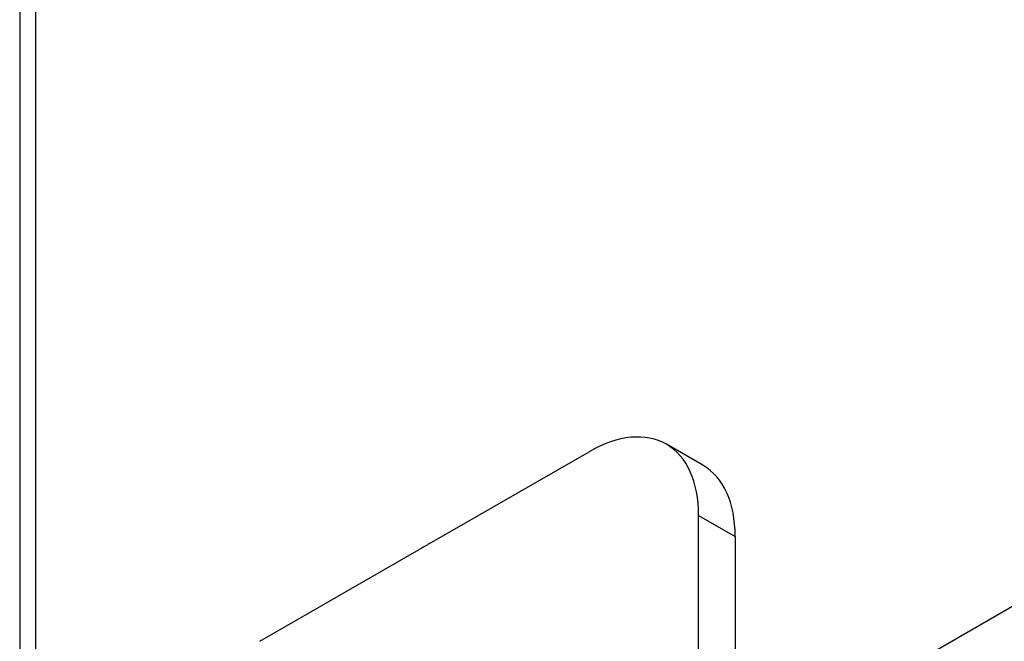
# Model space of a CAD drawing. Header units: inches. Extents: x 45 to 53.6, y 15.4 to 27.
# Tile 8 of 25: x 45 to 46.5, y 18.6 to 19.6. Entities that reach past the tile are written whole.
import ezdxf

# ---------------------------------------------------------------- set-up
doc = ezdxf.new("R2010")
doc.units = ezdxf.units.IN
doc.header["$MEASUREMENT"] = 0
doc.layers.add('Visible Edges(ANSI)', color=7, linetype='Continuous', lineweight=25)
doc.layers.add('Visible Tangent Edges(ANSI)', color=7, linetype='Continuous', lineweight=25)

msp = doc.modelspace()

# ---------------------------------------------------------------- linework, layer by layer
at = {"layer": 'Visible Edges(ANSI)'}
for p, q in [((45.0335, 24.1824), (45.0335, 17.7794)), ((46.0743, 18.8853), (46.0186, 18.9174)), ((45.658, 18.766), (45.9008, 18.9058)), ((46.0677, 18.4542), (46.0677, 18.809)), ((46.1234, 18.7769), (46.1234, 18.3902)), ((45.3994, 18.6171), (45.6422, 18.7569))]:
    msp.add_line(p, q, dxfattribs=at)
for centre, major_axis, start_param, end_param in [((45.9008, 18.7129), (0.1178, 0.2045), 5.495853, 7.06665), ((45.9565, 18.6808), (0.1178, 0.2045), 5.495853, 6.283185), ((45.6501, 17.9571), (-0.491, -0.8527), 3.913742, 3.936372)]:
    msp.add_ellipse(centre, major_axis=major_axis, ratio=0.578093, start_param=start_param, end_param=end_param, dxfattribs=at)
at = {"layer": 'Visible Tangent Edges(ANSI)'}
for p, q in [((45.0581, 17.8136), (45.0581, 24.2166)), ((48.0334, 19.5269), (46.1234, 18.427)), ((46.0677, 18.809), (46.1234, 18.7769))]:
    msp.add_line(p, q, dxfattribs=at)

doc.saveas('drawing.dxf')
